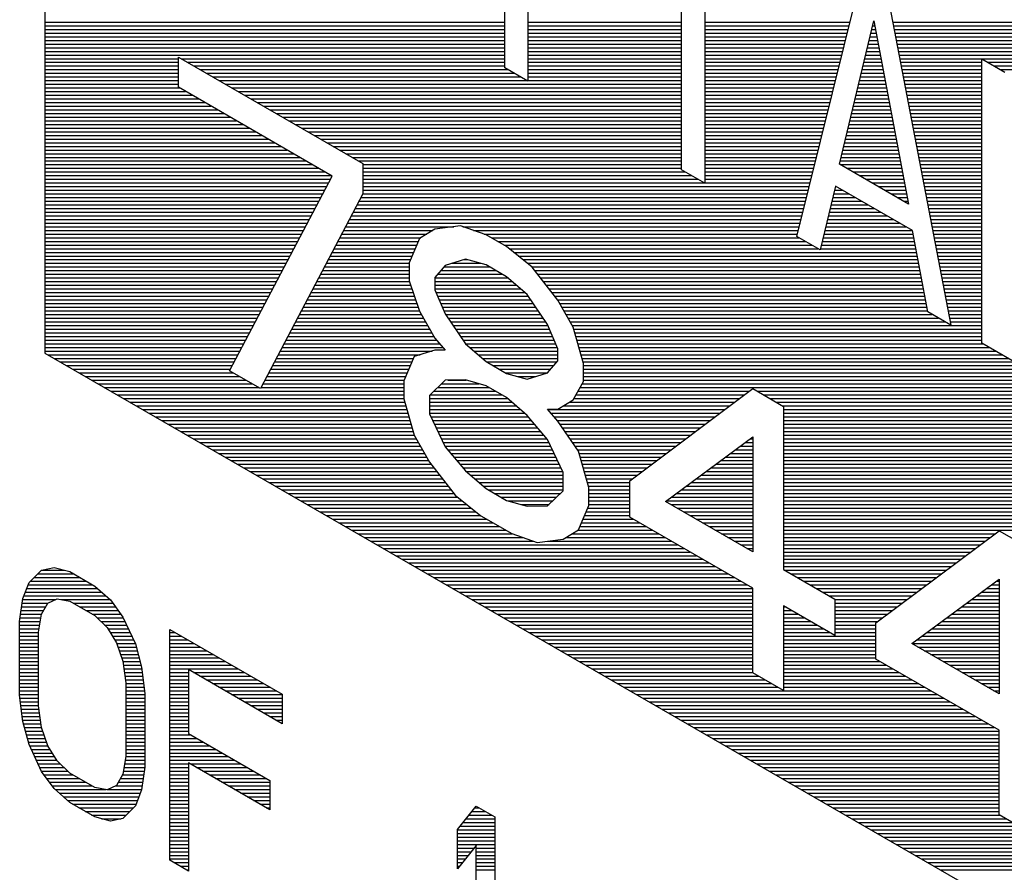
# Model space of a CAD drawing. Header units: millimetres. Extents: x 0 to 420, y -116 to 297.
# Tile 54 of 73: x 346.76 to 358.07, y 173.69 to 183.49. Entities that reach past the tile are written whole.
import ezdxf

# ---------------------------------------------------------------- set-up
doc = ezdxf.new("R2010")
doc.units = ezdxf.units.MM
doc.header["$LTSCALE"] = 23.1
doc.layers.get('0').update_dxf_attribs({"linetype": 'CONTINUOUS'})

msp = doc.modelspace()

# ---------------------------------------------------------------- linework, layer by layer
at = {"color": 7, "linetype": 'Continuous'}
for p, q in [((347.051, 190.275), (347.051, 179.661)), ((352.333, 182.939), (352.333, 185.858)), ((352.598, 185.705), (352.598, 182.786)), ((354.366, 181.766), (354.366, 184.684)), ((354.631, 184.531), (354.631, 181.613)), ((355.691, 181), (356.399, 183.858)), ((356.752, 183.654), (357.459, 179.98)), ((356.178, 181.831), (356.575, 183.478)), ((356.575, 183.478), (356.973, 181.372)), ((348.584, 183.063), (350.705, 181.838)), ((348.584, 182.715), (348.584, 183.063)), ((357.813, 183.041), (358.078, 182.888)), ((357.813, 179.775), (357.813, 183.041)), ((352.598, 182.786), (352.333, 182.939)), ((350.351, 181.695), (348.584, 182.715)), ((350.705, 181.838), (350.705, 181.49)), ((356.973, 181.372), (356.178, 181.831)), ((349.173, 179.456), (350.351, 181.695)), ((354.631, 181.613), (354.366, 181.766)), ((356.133, 181.579), (355.957, 180.847)), ((357.017, 181.069), (356.133, 181.579)), ((350.705, 181.49), (349.526, 179.252)), ((351.824, 181.122), (351.53, 181.084)), ((352.119, 181.021), (351.824, 181.122)), ((351.353, 180.977), (351.235, 180.698)), ((351.53, 181.084), (351.353, 180.977)), ((352.355, 180.885), (352.119, 181.021)), ((355.957, 180.847), (355.691, 181)), ((357.194, 180.133), (357.017, 181.069)), ((352.649, 180.646), (352.355, 180.885)), ((351.235, 180.698), (351.235, 180.489)), ((351.648, 180.668), (351.53, 180.528)), ((351.883, 180.741), (351.648, 180.668)), ((352.119, 180.674), (351.883, 180.741)), ((352.355, 180.538), (352.119, 180.674)), ((352.944, 180.267), (352.649, 180.646)), ((351.53, 180.528), (351.53, 180.389)), ((352.59, 180.332), (352.355, 180.538)), ((351.235, 180.489), (351.353, 180.143)), ((351.53, 180.389), (351.648, 180.112)), ((352.826, 179.988), (352.59, 180.332)), ((353.121, 179.957), (352.944, 180.267)), ((351.353, 180.143), (351.53, 179.833)), ((351.648, 180.112), (351.883, 179.768)), ((357.459, 179.98), (357.194, 180.133)), ((352.944, 179.711), (352.826, 179.988)), ((353.239, 179.541), (353.121, 179.957)), ((351.53, 179.833), (351.648, 179.695)), ((351.883, 179.768), (352.119, 179.562)), ((359.404, 178.857), (357.813, 179.775)), ((347.051, 179.661), (368.265, 167.413)), ((351.294, 179.621), (351.176, 179.342)), ((351.53, 179.694), (351.294, 179.621)), ((351.648, 179.695), (351.53, 179.694)), ((352.944, 179.572), (352.944, 179.711)), ((352.119, 179.562), (352.355, 179.426)), ((352.826, 179.432), (352.944, 179.572)), ((353.239, 179.333), (353.239, 179.541)), ((349.526, 179.252), (349.173, 179.456)), ((352.355, 179.426), (352.59, 179.359)), ((352.59, 179.359), (352.826, 179.432)), ((351.176, 179.342), (351.176, 179.134)), ((351.648, 179.348), (351.471, 179.172)), ((351.883, 179.351), (351.648, 179.348)), ((352.119, 179.284), (351.883, 179.351)), ((352.355, 179.148), (352.119, 179.284)), ((353.121, 179.123), (353.239, 179.333)), ((351.471, 179.172), (351.471, 178.963)), ((353.769, 178.193), (355.183, 179.252)), ((355.183, 179.252), (355.537, 179.048)), ((351.176, 179.134), (351.294, 178.718)), ((352.59, 178.943), (352.355, 179.148)), ((352.944, 179.016), (353.121, 179.123)), ((351.471, 178.963), (351.648, 178.583)), ((352.826, 178.667), (352.59, 178.943)), ((352.826, 179.015), (352.944, 179.016)), ((352.944, 178.877), (352.826, 179.015)), ((355.537, 179.048), (355.537, 177.172)), ((353.18, 178.533), (352.944, 178.877)), ((351.294, 178.718), (351.471, 178.408)), ((353.003, 178.287), (352.826, 178.667)), ((354.181, 177.954), (355.183, 178.696)), ((355.183, 178.696), (355.183, 177.376)), ((351.648, 178.583), (351.883, 178.308)), ((353.298, 178.117), (353.18, 178.533)), ((351.471, 178.408), (351.766, 178.029)), ((351.883, 178.308), (352.119, 178.103)), ((353.003, 178.079), (353.003, 178.287)), ((353.769, 177.776), (353.769, 178.193)), ((352.119, 178.103), (352.355, 177.967)), ((352.826, 177.903), (353.003, 178.079)), ((353.298, 177.909), (353.298, 178.117)), ((351.766, 178.029), (352.06, 177.789)), ((352.355, 177.967), (352.59, 177.9)), ((355.183, 177.376), (354.181, 177.954)), ((352.59, 177.9), (352.826, 177.903)), ((353.18, 177.629), (353.298, 177.909)), ((352.06, 177.789), (352.414, 177.585)), ((355.183, 176.959), (353.769, 177.776)), ((352.414, 177.585), (352.708, 177.485)), ((353.003, 177.523), (353.18, 177.629)), ((356.597, 176.56), (358.012, 177.619)), ((358.012, 177.619), (358.365, 177.415)), ((352.708, 177.485), (353.003, 177.523)), ((346.869, 177.023), (347.013, 177.166)), ((347.013, 177.166), (347.156, 177.196)), ((347.156, 177.196), (347.336, 177.149)), ((347.336, 177.149), (347.623, 176.983)), ((355.537, 177.172), (356.126, 176.832)), ((346.797, 176.839), (346.869, 177.023)), ((357.01, 176.322), (358.012, 177.063)), ((358.012, 177.063), (358.012, 175.743)), ((347.623, 176.983), (347.803, 176.823)), ((355.183, 175.986), (355.183, 176.959)), ((346.761, 176.577), (346.797, 176.839)), ((347.085, 176.786), (347.192, 176.837)), ((347.192, 176.837), (347.336, 176.81)), ((347.336, 176.81), (347.623, 176.644)), ((347.803, 176.823), (347.946, 176.627)), ((356.126, 176.832), (356.126, 176.415)), ((347.013, 176.658), (347.085, 176.786)), ((356.126, 176.415), (355.537, 176.755)), ((355.537, 176.755), (355.537, 175.782)), ((346.761, 175.73), (346.761, 176.577)), ((346.977, 176.453), (347.013, 176.658)), ((347.623, 176.644), (347.767, 176.505)), ((347.946, 176.627), (348.09, 176.318)), ((346.977, 175.606), (346.977, 176.453)), ((347.767, 176.505), (347.875, 176.33)), ((348.485, 176.485), (349.778, 175.739)), ((348.485, 173.832), (348.485, 176.485)), ((356.597, 176.143), (356.597, 176.56)), ((347.875, 176.33), (347.946, 176.119)), ((348.09, 176.318), (348.162, 176.051)), ((358.012, 175.743), (357.01, 176.322)), ((347.946, 176.119), (347.982, 175.872)), ((358.012, 175.326), (356.597, 176.143)), ((348.162, 176.051), (348.198, 175.748)), ((349.778, 175.4), (348.7, 176.022)), ((348.7, 176.022), (348.7, 175.288)), ((355.537, 175.782), (355.183, 175.986)), ((347.982, 175.872), (347.982, 175.025)), ((346.797, 175.427), (346.761, 175.73)), ((348.198, 175.748), (348.198, 174.901)), ((349.778, 175.739), (349.778, 175.4)), ((347.013, 175.359), (346.977, 175.606)), ((346.869, 175.16), (346.797, 175.427)), ((347.085, 175.148), (347.013, 175.359)), ((358.012, 174.353), (358.012, 175.326)), ((348.7, 175.288), (349.634, 174.749)), ((347.013, 174.851), (346.869, 175.16)), ((347.192, 174.973), (347.085, 175.148)), ((347.982, 175.025), (347.946, 174.82)), ((347.336, 174.834), (347.192, 174.973)), ((348.198, 174.901), (348.162, 174.639)), ((349.634, 174.411), (348.7, 174.95)), ((348.7, 174.95), (348.7, 173.707)), ((347.156, 174.655), (347.013, 174.851)), ((347.623, 174.668), (347.336, 174.834)), ((347.946, 174.82), (347.875, 174.692)), ((347.336, 174.495), (347.156, 174.655)), ((347.767, 174.642), (347.623, 174.668)), ((347.875, 174.692), (347.767, 174.642)), ((349.634, 174.749), (349.634, 174.411)), ((348.162, 174.639), (348.09, 174.455)), ((347.623, 174.329), (347.336, 174.495)), ((348.09, 174.455), (347.946, 174.312)), ((351.789, 174.183), (352.004, 174.454)), ((352.004, 174.454), (352.219, 174.329)), ((347.803, 174.282), (347.623, 174.329)), ((347.946, 174.312), (347.803, 174.282)), ((352.219, 174.329), (352.219, 171.676)), ((358.365, 174.149), (358.012, 174.353)), ((351.789, 173.731), (351.789, 174.183)), ((352.004, 174.002), (351.789, 173.731)), ((352.004, 171.8), (352.004, 174.002)), ((348.7, 173.707), (348.485, 173.832))]:
    msp.add_line(p, q, dxfattribs=at)
at = {"color": 2, "linetype": 'Continuous'}
for p, q in [((347.051, 183.464), (352.333, 183.464)), ((347.051, 183.422), (352.333, 183.422)), ((347.051, 183.38), (352.333, 183.38)), ((352.598, 183.464), (354.366, 183.464)), ((352.598, 183.422), (354.366, 183.422)), ((352.598, 183.38), (354.366, 183.38)), ((354.631, 183.464), (356.301, 183.464)), ((354.631, 183.422), (356.291, 183.422)), ((354.631, 183.38), (356.28, 183.38)), ((356.552, 183.38), (356.594, 183.38)), ((356.562, 183.422), (356.586, 183.422)), ((356.572, 183.464), (356.578, 183.464)), ((356.789, 183.464), (358.848, 183.464)), ((356.797, 183.422), (358.921, 183.422)), ((356.805, 183.38), (358.994, 183.38)), ((347.051, 183.338), (352.333, 183.338)), ((347.051, 183.296), (352.333, 183.296)), ((347.051, 183.254), (352.333, 183.254)), ((352.598, 183.338), (354.366, 183.338)), ((352.598, 183.296), (354.366, 183.296)), ((352.598, 183.254), (354.366, 183.254)), ((354.631, 183.338), (356.27, 183.338)), ((354.631, 183.296), (356.26, 183.296)), ((354.631, 183.254), (356.249, 183.254)), ((356.521, 183.254), (356.618, 183.254)), ((356.531, 183.296), (356.61, 183.296)), ((356.542, 183.338), (356.602, 183.338)), ((356.813, 183.338), (359.067, 183.338)), ((356.821, 183.296), (359.139, 183.296)), ((356.829, 183.254), (359.212, 183.254)), ((347.051, 183.212), (352.333, 183.212)), ((347.051, 183.17), (352.333, 183.17)), ((347.051, 183.128), (352.333, 183.128)), ((352.598, 183.212), (354.366, 183.212)), ((352.598, 183.17), (354.366, 183.17)), ((352.598, 183.128), (354.366, 183.128)), ((354.631, 183.212), (356.239, 183.212)), ((354.631, 183.17), (356.228, 183.17)), ((354.631, 183.128), (356.218, 183.128)), ((356.491, 183.128), (356.641, 183.128)), ((356.501, 183.17), (356.633, 183.17)), ((356.511, 183.212), (356.626, 183.212)), ((356.837, 183.212), (359.285, 183.212)), ((356.845, 183.17), (359.358, 183.17)), ((356.853, 183.128), (359.43, 183.128)), ((347.051, 183.086), (352.333, 183.086)), ((347.051, 183.044), (348.584, 183.044)), ((348.615, 183.044), (352.333, 183.044)), ((352.598, 183.086), (354.366, 183.086)), ((352.598, 183.044), (354.366, 183.044)), ((354.631, 183.086), (356.208, 183.086)), ((354.631, 183.044), (356.197, 183.044)), ((356.471, 183.044), (356.657, 183.044)), ((356.481, 183.086), (356.649, 183.086)), ((356.861, 183.086), (359.503, 183.086)), ((356.869, 183.044), (359.576, 183.044)), ((347.051, 183.002), (348.584, 183.002)), ((347.051, 182.96), (348.584, 182.96)), ((347.051, 182.918), (348.584, 182.918)), ((348.688, 183.002), (352.333, 183.002)), ((348.761, 182.96), (352.333, 182.96)), ((348.834, 182.918), (352.369, 182.918)), ((352.598, 183.002), (354.366, 183.002)), ((352.598, 182.96), (354.366, 182.96)), ((352.598, 182.918), (354.366, 182.918)), ((354.631, 183.002), (356.187, 183.002)), ((354.631, 182.96), (356.176, 182.96)), ((354.631, 182.918), (356.166, 182.918)), ((356.44, 182.918), (356.681, 182.918)), ((356.45, 182.96), (356.673, 182.96)), ((356.46, 183.002), (356.665, 183.002)), ((356.878, 183.002), (357.813, 183.002)), ((356.886, 182.96), (357.813, 182.96)), ((356.894, 182.918), (357.813, 182.918)), ((357.881, 183.002), (359.649, 183.002)), ((357.954, 182.96), (359.721, 182.96)), ((358.026, 182.918), (359.794, 182.918)), ((347.051, 182.876), (348.584, 182.876)), ((347.051, 182.834), (348.584, 182.834)), ((347.051, 182.792), (348.584, 182.792)), ((348.906, 182.876), (352.442, 182.876)), ((348.979, 182.834), (352.515, 182.834)), ((349.052, 182.792), (352.588, 182.792)), ((352.598, 182.876), (354.366, 182.876)), ((352.598, 182.834), (354.366, 182.834)), ((352.598, 182.792), (354.366, 182.792)), ((354.631, 182.876), (356.156, 182.876)), ((354.631, 182.834), (356.145, 182.834)), ((354.631, 182.792), (356.135, 182.792)), ((356.41, 182.792), (356.705, 182.792)), ((356.42, 182.834), (356.697, 182.834)), ((356.43, 182.876), (356.689, 182.876)), ((356.902, 182.876), (357.813, 182.876)), ((356.91, 182.834), (357.813, 182.834)), ((356.918, 182.792), (357.813, 182.792)), ((347.051, 182.75), (348.584, 182.75)), ((347.051, 182.708), (348.596, 182.708)), ((349.125, 182.75), (354.366, 182.75)), ((349.197, 182.708), (354.366, 182.708)), ((354.631, 182.75), (356.124, 182.75)), ((354.631, 182.708), (356.114, 182.708)), ((356.389, 182.708), (356.721, 182.708)), ((356.4, 182.75), (356.713, 182.75)), ((356.926, 182.75), (357.813, 182.75)), ((356.934, 182.708), (357.813, 182.708)), ((347.051, 182.666), (348.668, 182.666)), ((347.051, 182.624), (348.741, 182.624)), ((347.051, 182.582), (348.814, 182.582)), ((349.27, 182.666), (354.366, 182.666)), ((349.343, 182.624), (354.366, 182.624)), ((349.416, 182.582), (354.366, 182.582)), ((354.631, 182.666), (356.104, 182.666)), ((354.631, 182.624), (356.093, 182.624)), ((354.631, 182.582), (356.083, 182.582)), ((356.359, 182.582), (356.745, 182.582)), ((356.369, 182.624), (356.737, 182.624)), ((356.379, 182.666), (356.729, 182.666)), ((356.942, 182.666), (357.813, 182.666)), ((356.95, 182.624), (357.813, 182.624)), ((356.958, 182.582), (357.813, 182.582)), ((347.051, 182.54), (348.887, 182.54)), ((347.051, 182.498), (348.959, 182.498)), ((347.051, 182.456), (349.032, 182.456)), ((349.488, 182.54), (354.366, 182.54)), ((349.561, 182.498), (354.366, 182.498)), ((349.634, 182.456), (354.366, 182.456)), ((354.631, 182.54), (356.073, 182.54)), ((354.631, 182.498), (356.062, 182.498)), ((354.631, 182.456), (356.052, 182.456)), ((356.329, 182.456), (356.768, 182.456)), ((356.339, 182.498), (356.76, 182.498)), ((356.349, 182.54), (356.752, 182.54)), ((356.966, 182.54), (357.813, 182.54)), ((356.975, 182.498), (357.813, 182.498)), ((356.983, 182.456), (357.813, 182.456)), ((347.051, 182.414), (349.105, 182.414)), ((347.051, 182.372), (349.178, 182.372)), ((349.707, 182.414), (354.366, 182.414)), ((349.779, 182.372), (354.366, 182.372)), ((354.631, 182.414), (356.041, 182.414)), ((354.631, 182.372), (356.031, 182.372)), ((356.308, 182.372), (356.784, 182.372)), ((356.318, 182.414), (356.776, 182.414)), ((356.991, 182.414), (357.813, 182.414)), ((356.999, 182.372), (357.813, 182.372)), ((347.051, 182.33), (349.25, 182.33)), ((347.051, 182.288), (349.323, 182.288)), ((347.051, 182.246), (349.396, 182.246)), ((349.852, 182.33), (354.366, 182.33)), ((349.925, 182.288), (354.366, 182.288)), ((349.998, 182.246), (354.366, 182.246)), ((354.631, 182.33), (356.021, 182.33)), ((354.631, 182.288), (356.01, 182.288)), ((354.631, 182.246), (356, 182.246)), ((356.278, 182.246), (356.808, 182.246)), ((356.288, 182.288), (356.8, 182.288)), ((356.298, 182.33), (356.792, 182.33)), ((357.007, 182.33), (357.813, 182.33)), ((357.015, 182.288), (357.813, 182.288)), ((357.023, 182.246), (357.813, 182.246)), ((347.051, 182.204), (349.469, 182.204)), ((347.051, 182.162), (349.541, 182.162)), ((347.051, 182.12), (349.614, 182.12)), ((350.07, 182.204), (354.366, 182.204)), ((350.143, 182.162), (354.366, 182.162)), ((350.216, 182.12), (354.366, 182.12)), ((354.631, 182.204), (355.989, 182.204)), ((354.631, 182.162), (355.979, 182.162)), ((354.631, 182.12), (355.969, 182.12)), ((356.247, 182.12), (356.832, 182.12)), ((356.258, 182.162), (356.824, 182.162)), ((356.268, 182.204), (356.816, 182.204)), ((357.031, 182.204), (357.813, 182.204)), ((357.039, 182.162), (357.813, 182.162)), ((357.047, 182.12), (357.813, 182.12)), ((347.051, 182.078), (349.687, 182.078)), ((347.051, 182.036), (349.76, 182.036)), ((350.289, 182.078), (354.366, 182.078)), ((350.361, 182.036), (354.366, 182.036)), ((354.631, 182.078), (355.958, 182.078)), ((354.631, 182.036), (355.948, 182.036)), ((356.227, 182.036), (356.848, 182.036)), ((356.237, 182.078), (356.84, 182.078)), ((357.055, 182.078), (357.813, 182.078)), ((357.063, 182.036), (357.813, 182.036)), ((347.051, 181.994), (349.832, 181.994)), ((347.051, 181.952), (349.905, 181.952)), ((347.051, 181.91), (349.978, 181.91)), ((350.434, 181.994), (354.366, 181.994)), ((350.507, 181.952), (354.366, 181.952)), ((350.58, 181.91), (354.366, 181.91)), ((354.631, 181.994), (355.937, 181.994)), ((354.631, 181.952), (355.927, 181.952)), ((354.631, 181.91), (355.917, 181.91)), ((356.197, 181.91), (356.871, 181.91)), ((356.207, 181.952), (356.864, 181.952)), ((356.217, 181.994), (356.856, 181.994)), ((357.072, 181.994), (357.813, 181.994)), ((357.08, 181.952), (357.813, 181.952)), ((357.088, 181.91), (357.813, 181.91)), ((347.051, 181.868), (350.051, 181.868)), ((347.051, 181.826), (350.123, 181.826)), ((347.051, 181.784), (350.196, 181.784)), ((350.652, 181.868), (354.366, 181.868)), ((350.705, 181.826), (354.366, 181.826)), ((350.705, 181.784), (354.366, 181.784)), ((354.631, 181.868), (355.906, 181.868)), ((354.631, 181.826), (355.896, 181.826)), ((354.631, 181.784), (355.885, 181.784)), ((356.186, 181.826), (356.887, 181.826)), ((356.187, 181.868), (356.879, 181.868)), ((356.259, 181.784), (356.895, 181.784)), ((357.096, 181.868), (357.813, 181.868)), ((357.104, 181.826), (357.813, 181.826)), ((357.112, 181.784), (357.813, 181.784)), ((347.051, 181.742), (350.269, 181.742)), ((347.051, 181.7), (350.341, 181.7)), ((347.051, 181.658), (350.332, 181.658)), ((350.705, 181.742), (354.406, 181.742)), ((350.705, 181.7), (354.479, 181.7)), ((350.705, 181.658), (354.552, 181.658)), ((354.631, 181.742), (355.875, 181.742)), ((354.631, 181.7), (355.865, 181.7)), ((354.631, 181.658), (355.854, 181.658)), ((356.332, 181.742), (356.903, 181.742)), ((356.405, 181.7), (356.911, 181.7)), ((356.477, 181.658), (356.919, 181.658)), ((357.12, 181.742), (357.813, 181.742)), ((357.128, 181.7), (357.813, 181.7)), ((357.136, 181.658), (357.813, 181.658)), ((347.051, 181.616), (350.31, 181.616)), ((347.051, 181.574), (350.288, 181.574)), ((350.705, 181.616), (354.624, 181.616)), ((350.705, 181.574), (355.834, 181.574)), ((354.631, 181.616), (355.844, 181.616)), ((356.132, 181.574), (356.142, 181.574)), ((356.55, 181.616), (356.927, 181.616)), ((356.623, 181.574), (356.935, 181.574)), ((357.144, 181.616), (357.813, 181.616)), ((357.152, 181.574), (357.813, 181.574)), ((347.051, 181.532), (350.266, 181.532)), ((347.051, 181.49), (350.244, 181.49)), ((347.051, 181.448), (350.222, 181.448)), ((350.683, 181.448), (355.802, 181.448)), ((350.705, 181.532), (355.823, 181.532)), ((350.705, 181.49), (355.813, 181.49)), ((356.102, 181.448), (356.36, 181.448)), ((356.112, 181.49), (356.287, 181.49)), ((356.122, 181.532), (356.214, 181.532)), ((356.696, 181.532), (356.943, 181.532)), ((356.768, 181.49), (356.951, 181.49)), ((356.841, 181.448), (356.959, 181.448)), ((357.16, 181.532), (357.813, 181.532)), ((357.169, 181.49), (357.813, 181.49)), ((357.177, 181.448), (357.813, 181.448)), ((347.051, 181.406), (350.199, 181.406)), ((347.051, 181.364), (350.177, 181.364)), ((347.051, 181.322), (350.155, 181.322)), ((350.616, 181.322), (355.771, 181.322)), ((350.638, 181.364), (355.782, 181.364)), ((350.661, 181.406), (355.792, 181.406)), ((356.071, 181.322), (356.578, 181.322)), ((356.082, 181.364), (356.505, 181.364)), ((356.092, 181.406), (356.433, 181.406)), ((356.914, 181.406), (356.967, 181.406)), ((357.185, 181.406), (357.813, 181.406)), ((357.193, 181.364), (357.813, 181.364)), ((357.201, 181.322), (357.813, 181.322)), ((347.051, 181.28), (350.133, 181.28)), ((347.051, 181.238), (350.111, 181.238)), ((350.572, 181.238), (355.75, 181.238)), ((350.594, 181.28), (355.761, 181.28)), ((356.051, 181.238), (356.724, 181.238)), ((356.061, 181.28), (356.651, 181.28)), ((357.209, 181.28), (357.813, 181.28)), ((357.217, 181.238), (357.813, 181.238)), ((347.051, 181.196), (350.089, 181.196)), ((347.051, 181.154), (350.067, 181.154)), ((347.051, 181.112), (350.045, 181.112)), ((350.506, 181.112), (351.749, 181.112)), ((350.528, 181.154), (355.73, 181.154)), ((350.55, 181.196), (355.74, 181.196)), ((351.853, 181.112), (355.719, 181.112)), ((356.021, 181.112), (356.942, 181.112)), ((356.031, 181.154), (356.869, 181.154)), ((356.041, 181.196), (356.796, 181.196)), ((357.225, 181.196), (357.813, 181.196)), ((357.233, 181.154), (357.813, 181.154)), ((357.241, 181.112), (357.813, 181.112)), ((347.051, 181.07), (350.023, 181.07)), ((347.051, 181.028), (350, 181.028)), ((347.051, 180.986), (349.978, 180.986)), ((350.439, 180.986), (351.368, 180.986)), ((350.461, 181.028), (351.438, 181.028)), ((350.484, 181.07), (351.508, 181.07)), ((351.976, 181.07), (355.709, 181.07)), ((352.099, 181.028), (355.698, 181.028)), ((352.18, 180.986), (355.716, 180.986)), ((355.99, 180.986), (357.033, 180.986)), ((356, 181.028), (357.025, 181.028)), ((356.011, 181.07), (357.015, 181.07)), ((357.249, 181.07), (357.813, 181.07)), ((357.257, 181.028), (357.813, 181.028)), ((357.266, 180.986), (357.813, 180.986)), ((347.051, 180.944), (349.956, 180.944)), ((347.051, 180.902), (349.934, 180.902)), ((350.395, 180.902), (351.321, 180.902)), ((350.417, 180.944), (351.339, 180.944)), ((352.253, 180.944), (355.788, 180.944)), ((352.326, 180.902), (355.861, 180.902)), ((355.97, 180.902), (357.049, 180.902)), ((355.98, 180.944), (357.041, 180.944)), ((357.274, 180.944), (357.813, 180.944)), ((357.282, 180.902), (357.813, 180.902)), ((347.051, 180.86), (349.912, 180.86)), ((347.051, 180.818), (349.89, 180.818)), ((347.051, 180.776), (349.868, 180.776)), ((350.329, 180.776), (351.268, 180.776)), ((350.351, 180.818), (351.286, 180.818)), ((350.373, 180.86), (351.304, 180.86)), ((352.386, 180.86), (355.934, 180.86)), ((352.437, 180.818), (357.065, 180.818)), ((352.489, 180.776), (357.073, 180.776)), ((355.96, 180.86), (357.057, 180.86)), ((357.29, 180.86), (357.813, 180.86)), ((357.298, 180.818), (357.813, 180.818)), ((357.306, 180.776), (357.813, 180.776)), ((347.051, 180.734), (349.846, 180.734)), ((347.051, 180.692), (349.824, 180.692)), ((347.051, 180.65), (349.801, 180.65)), ((350.262, 180.65), (351.235, 180.65)), ((350.285, 180.692), (351.235, 180.692)), ((350.307, 180.734), (351.251, 180.734)), ((351.633, 180.65), (352.16, 180.65)), ((351.726, 180.692), (352.054, 180.692)), ((351.863, 180.734), (351.906, 180.734)), ((352.541, 180.734), (357.08, 180.734)), ((352.592, 180.692), (357.088, 180.692)), ((352.644, 180.65), (357.096, 180.65)), ((357.314, 180.734), (357.813, 180.734)), ((357.322, 180.692), (357.813, 180.692)), ((357.33, 180.65), (357.813, 180.65)), ((347.051, 180.608), (349.779, 180.608)), ((347.051, 180.566), (349.757, 180.566)), ((350.218, 180.566), (351.235, 180.566)), ((350.24, 180.608), (351.235, 180.608)), ((351.562, 180.566), (352.306, 180.566)), ((351.597, 180.608), (352.233, 180.608)), ((352.679, 180.608), (357.104, 180.608)), ((352.711, 180.566), (357.112, 180.566)), ((357.338, 180.608), (357.813, 180.608)), ((357.346, 180.566), (357.813, 180.566)), ((347.051, 180.524), (349.735, 180.524)), ((347.051, 180.482), (349.713, 180.482)), ((347.051, 180.44), (349.691, 180.44)), ((350.152, 180.44), (351.252, 180.44)), ((350.174, 180.482), (351.238, 180.482)), ((350.196, 180.524), (351.235, 180.524)), ((351.53, 180.524), (352.37, 180.524)), ((351.53, 180.482), (352.419, 180.482)), ((351.53, 180.44), (352.467, 180.44)), ((352.744, 180.524), (357.12, 180.524)), ((352.777, 180.482), (357.128, 180.482)), ((352.809, 180.44), (357.136, 180.44)), ((357.354, 180.524), (357.813, 180.524)), ((357.363, 180.482), (357.813, 180.482)), ((357.371, 180.44), (357.813, 180.44)), ((347.051, 180.398), (349.669, 180.398)), ((347.051, 180.356), (349.647, 180.356)), ((347.051, 180.314), (349.624, 180.314)), ((350.086, 180.314), (351.295, 180.314)), ((350.108, 180.356), (351.281, 180.356)), ((350.13, 180.398), (351.266, 180.398)), ((351.53, 180.398), (352.515, 180.398)), ((351.544, 180.356), (352.563, 180.356)), ((351.562, 180.314), (352.603, 180.314)), ((352.842, 180.398), (357.144, 180.398)), ((352.875, 180.356), (357.152, 180.356)), ((352.907, 180.314), (357.16, 180.314)), ((357.379, 180.398), (357.813, 180.398)), ((357.387, 180.356), (357.813, 180.356)), ((357.395, 180.314), (357.813, 180.314)), ((347.051, 180.272), (349.602, 180.272)), ((347.051, 180.23), (349.58, 180.23)), ((347.051, 180.188), (349.558, 180.188)), ((350.019, 180.188), (351.338, 180.188)), ((350.041, 180.23), (351.323, 180.23)), ((350.063, 180.272), (351.309, 180.272)), ((351.579, 180.272), (352.632, 180.272)), ((351.597, 180.23), (352.66, 180.23)), ((351.615, 180.188), (352.689, 180.188)), ((352.94, 180.272), (357.168, 180.272)), ((352.965, 180.23), (357.176, 180.23)), ((352.989, 180.188), (357.184, 180.188)), ((357.403, 180.272), (357.813, 180.272)), ((357.411, 180.23), (357.813, 180.23)), ((357.419, 180.188), (357.813, 180.188)), ((347.051, 180.146), (349.536, 180.146)), ((347.051, 180.104), (349.514, 180.104)), ((349.975, 180.104), (351.375, 180.104)), ((349.997, 180.146), (351.352, 180.146)), ((351.633, 180.146), (352.718, 180.146)), ((351.653, 180.104), (352.747, 180.104)), ((353.013, 180.146), (357.192, 180.146)), ((353.037, 180.104), (357.243, 180.104)), ((357.427, 180.146), (357.813, 180.146)), ((357.435, 180.104), (357.813, 180.104)), ((347.051, 180.062), (349.492, 180.062)), ((347.051, 180.02), (349.47, 180.02)), ((347.051, 179.978), (349.448, 179.978)), ((349.909, 179.978), (351.447, 179.978)), ((349.931, 180.02), (351.423, 180.02)), ((349.953, 180.062), (351.399, 180.062)), ((351.682, 180.062), (352.775, 180.062)), ((351.711, 180.02), (352.804, 180.02)), ((351.739, 179.978), (352.83, 179.978)), ((353.061, 180.062), (357.316, 180.062)), ((353.085, 180.02), (357.389, 180.02)), ((353.109, 179.978), (357.813, 179.978)), ((357.443, 180.062), (357.813, 180.062)), ((357.451, 180.02), (357.813, 180.02)), ((347.051, 179.936), (349.425, 179.936)), ((347.051, 179.894), (349.403, 179.894)), ((347.051, 179.852), (349.381, 179.852)), ((349.842, 179.852), (351.519, 179.852)), ((349.864, 179.894), (351.495, 179.894)), ((349.886, 179.936), (351.471, 179.936)), ((351.768, 179.936), (352.848, 179.936)), ((351.797, 179.894), (352.866, 179.894)), ((351.826, 179.852), (352.884, 179.852)), ((353.127, 179.936), (357.813, 179.936)), ((353.139, 179.894), (357.813, 179.894)), ((353.15, 179.852), (357.813, 179.852)), ((347.051, 179.81), (349.359, 179.81)), ((347.051, 179.768), (349.337, 179.768)), ((349.798, 179.768), (351.585, 179.768)), ((349.82, 179.81), (351.549, 179.81)), ((351.854, 179.81), (352.902, 179.81)), ((351.883, 179.768), (352.92, 179.768)), ((353.162, 179.81), (357.813, 179.81)), ((353.174, 179.768), (357.825, 179.768)), ((347.051, 179.726), (349.315, 179.726)), ((347.051, 179.684), (349.293, 179.684)), ((347.083, 179.642), (349.271, 179.642)), ((349.732, 179.642), (351.362, 179.642)), ((349.754, 179.684), (351.498, 179.684)), ((349.776, 179.726), (351.621, 179.726)), ((351.931, 179.726), (352.938, 179.726)), ((351.979, 179.684), (352.944, 179.684)), ((352.027, 179.642), (352.944, 179.642)), ((353.186, 179.726), (357.898, 179.726)), ((353.198, 179.684), (357.971, 179.684)), ((353.21, 179.642), (358.044, 179.642)), ((347.156, 179.6), (349.249, 179.6)), ((347.229, 179.558), (349.226, 179.558)), ((347.301, 179.516), (349.204, 179.516)), ((349.665, 179.516), (351.25, 179.516)), ((349.687, 179.558), (351.267, 179.558)), ((349.71, 179.6), (351.285, 179.6)), ((352.075, 179.6), (352.944, 179.6)), ((352.126, 179.558), (352.932, 179.558)), ((352.199, 179.516), (352.897, 179.516)), ((353.222, 179.6), (358.116, 179.6)), ((353.234, 179.558), (358.189, 179.558)), ((353.239, 179.516), (358.262, 179.516)), ((347.374, 179.474), (349.182, 179.474)), ((347.447, 179.432), (349.215, 179.432)), ((349.621, 179.432), (351.214, 179.432)), ((349.643, 179.474), (351.232, 179.474)), ((352.271, 179.474), (352.862, 179.474)), ((352.344, 179.432), (352.827, 179.432)), ((353.239, 179.474), (358.335, 179.474)), ((353.239, 179.432), (358.407, 179.432)), ((347.52, 179.39), (349.287, 179.39)), ((347.592, 179.348), (349.36, 179.348)), ((347.665, 179.306), (349.433, 179.306)), ((349.555, 179.306), (351.176, 179.306)), ((349.577, 179.348), (351.179, 179.348)), ((349.599, 179.39), (351.197, 179.39)), ((351.606, 179.306), (352.041, 179.306)), ((351.678, 179.348), (351.892, 179.348)), ((352.482, 179.39), (352.691, 179.39)), ((353.224, 179.306), (358.626, 179.306)), ((353.239, 179.39), (358.48, 179.39)), ((353.239, 179.348), (358.553, 179.348)), ((347.738, 179.264), (349.506, 179.264)), ((347.811, 179.222), (351.176, 179.222)), ((347.883, 179.18), (351.176, 179.18)), ((349.533, 179.264), (351.176, 179.264)), ((351.479, 179.18), (352.299, 179.18)), ((351.521, 179.222), (352.226, 179.222)), ((351.564, 179.264), (352.154, 179.264)), ((353.153, 179.18), (355.087, 179.18)), ((353.177, 179.222), (355.143, 179.222)), ((353.2, 179.264), (358.698, 179.264)), ((355.235, 179.222), (358.771, 179.222)), ((355.308, 179.18), (358.844, 179.18)), ((347.956, 179.138), (351.176, 179.138)), ((348.029, 179.096), (351.187, 179.096)), ((348.102, 179.054), (351.199, 179.054)), ((351.471, 179.138), (352.366, 179.138)), ((351.471, 179.096), (352.414, 179.096)), ((351.471, 179.054), (352.462, 179.054)), ((353.007, 179.054), (354.919, 179.054)), ((353.077, 179.096), (354.975, 179.096)), ((353.13, 179.138), (355.031, 179.138)), ((355.381, 179.138), (358.917, 179.138)), ((355.454, 179.096), (358.989, 179.096)), ((355.526, 179.054), (359.062, 179.054)), ((348.174, 179.012), (351.211, 179.012)), ((348.247, 178.97), (351.223, 178.97)), ((351.471, 179.012), (352.511, 179.012)), ((351.471, 178.97), (352.559, 178.97)), ((352.828, 179.012), (354.863, 179.012)), ((352.864, 178.97), (354.807, 178.97)), ((355.537, 179.012), (359.135, 179.012)), ((355.537, 178.97), (359.208, 178.97)), ((348.32, 178.928), (351.235, 178.928)), ((348.393, 178.886), (351.246, 178.886)), ((348.465, 178.844), (351.258, 178.844)), ((351.487, 178.928), (352.603, 178.928)), ((351.507, 178.886), (352.639, 178.886)), ((351.526, 178.844), (352.675, 178.844)), ((352.9, 178.928), (354.751, 178.928)), ((352.936, 178.886), (354.695, 178.886)), ((352.967, 178.844), (354.639, 178.844)), ((355.537, 178.928), (359.28, 178.928)), ((355.537, 178.886), (359.353, 178.886)), ((355.537, 178.844), (361.879, 178.844)), ((348.538, 178.802), (351.27, 178.802)), ((348.611, 178.76), (351.282, 178.76)), ((348.684, 178.718), (351.294, 178.718)), ((351.546, 178.802), (352.711, 178.802)), ((351.565, 178.76), (352.747, 178.76)), ((351.585, 178.718), (352.783, 178.718)), ((352.995, 178.802), (354.583, 178.802)), ((353.024, 178.76), (354.526, 178.76)), ((353.053, 178.718), (354.47, 178.718)), ((355.537, 178.802), (361.879, 178.802)), ((355.537, 178.76), (361.879, 178.76)), ((355.537, 178.718), (361.879, 178.718)), ((348.756, 178.676), (351.318, 178.676)), ((348.829, 178.634), (351.342, 178.634)), ((351.605, 178.676), (352.819, 178.676)), ((351.624, 178.634), (352.842, 178.634)), ((353.082, 178.676), (354.414, 178.676)), ((353.11, 178.634), (354.358, 178.634)), ((355.099, 178.634), (355.183, 178.634)), ((355.156, 178.676), (355.183, 178.676)), ((355.537, 178.676), (361.879, 178.676)), ((355.537, 178.634), (361.879, 178.634)), ((348.902, 178.592), (351.366, 178.592)), ((348.975, 178.55), (351.39, 178.55)), ((349.047, 178.508), (351.414, 178.508)), ((351.644, 178.592), (352.861, 178.592)), ((351.676, 178.55), (352.881, 178.55)), ((351.712, 178.508), (352.9, 178.508)), ((353.139, 178.592), (354.302, 178.592)), ((353.168, 178.55), (354.246, 178.55)), ((353.187, 178.508), (354.19, 178.508)), ((354.929, 178.508), (355.183, 178.508)), ((354.986, 178.55), (355.183, 178.55)), ((355.043, 178.592), (355.183, 178.592)), ((355.537, 178.592), (361.879, 178.592)), ((355.537, 178.55), (361.879, 178.55)), ((355.537, 178.508), (361.879, 178.508)), ((349.12, 178.466), (351.438, 178.466)), ((349.193, 178.424), (351.461, 178.424)), ((349.266, 178.382), (351.491, 178.382)), ((351.748, 178.466), (352.92, 178.466)), ((351.784, 178.424), (352.939, 178.424)), ((351.82, 178.382), (352.959, 178.382)), ((353.199, 178.466), (354.134, 178.466)), ((353.211, 178.424), (354.078, 178.424)), ((353.222, 178.382), (354.022, 178.382)), ((354.759, 178.382), (355.183, 178.382)), ((354.816, 178.424), (355.183, 178.424)), ((354.872, 178.466), (355.183, 178.466)), ((355.537, 178.466), (361.879, 178.466)), ((355.537, 178.424), (361.879, 178.424)), ((355.537, 178.382), (361.879, 178.382)), ((349.338, 178.34), (351.523, 178.34)), ((349.411, 178.298), (351.556, 178.298)), ((351.856, 178.34), (352.978, 178.34)), ((351.895, 178.298), (352.998, 178.298)), ((353.234, 178.34), (353.966, 178.34)), ((353.246, 178.298), (353.91, 178.298)), ((354.646, 178.298), (355.183, 178.298)), ((354.702, 178.34), (355.183, 178.34)), ((355.537, 178.34), (361.879, 178.34)), ((355.537, 178.298), (361.879, 178.298)), ((349.484, 178.256), (351.589, 178.256)), ((349.557, 178.214), (351.621, 178.214)), ((349.629, 178.172), (351.654, 178.172)), ((351.943, 178.256), (353.003, 178.256)), ((351.991, 178.214), (353.003, 178.214)), ((352.04, 178.172), (353.003, 178.172)), ((353.258, 178.256), (353.854, 178.256)), ((353.27, 178.214), (353.798, 178.214)), ((353.282, 178.172), (353.769, 178.172)), ((354.475, 178.172), (355.183, 178.172)), ((354.532, 178.214), (355.183, 178.214)), ((354.589, 178.256), (355.183, 178.256)), ((355.537, 178.256), (361.879, 178.256)), ((355.537, 178.214), (361.879, 178.214)), ((355.537, 178.172), (361.879, 178.172)), ((349.702, 178.13), (351.687, 178.13)), ((349.775, 178.088), (351.719, 178.088)), ((349.848, 178.046), (351.752, 178.046)), ((352.088, 178.13), (353.003, 178.13)), ((352.144, 178.088), (353.003, 178.088)), ((352.217, 178.046), (352.97, 178.046)), ((353.294, 178.13), (353.769, 178.13)), ((353.298, 178.088), (353.769, 178.088)), ((353.298, 178.046), (353.769, 178.046)), ((354.305, 178.046), (355.183, 178.046)), ((354.362, 178.088), (355.183, 178.088)), ((354.419, 178.13), (355.183, 178.13)), ((355.537, 178.13), (361.879, 178.13)), ((355.537, 178.088), (361.879, 178.088)), ((355.537, 178.046), (361.879, 178.046)), ((349.92, 178.004), (351.796, 178.004)), ((349.993, 177.962), (351.848, 177.962)), ((352.29, 178.004), (352.928, 178.004)), ((352.371, 177.962), (352.886, 177.962)), ((353.298, 178.004), (353.769, 178.004)), ((353.298, 177.962), (353.769, 177.962)), ((354.192, 177.962), (355.183, 177.962)), ((354.249, 178.004), (355.183, 178.004)), ((355.537, 178.004), (361.879, 178.004)), ((355.537, 177.962), (361.879, 177.962)), ((350.066, 177.92), (351.899, 177.92)), ((350.139, 177.878), (351.951, 177.878)), ((350.211, 177.836), (352.003, 177.836)), ((352.52, 177.92), (352.843, 177.92)), ((353.267, 177.836), (353.769, 177.836)), ((353.285, 177.878), (353.769, 177.878)), ((353.298, 177.92), (353.769, 177.92)), ((354.241, 177.92), (355.183, 177.92)), ((354.314, 177.878), (355.183, 177.878)), ((354.386, 177.836), (355.183, 177.836)), ((355.537, 177.92), (361.879, 177.92)), ((355.537, 177.878), (361.879, 177.878)), ((355.537, 177.836), (361.879, 177.836)), ((350.284, 177.794), (352.054, 177.794)), ((350.357, 177.752), (352.125, 177.752)), ((350.43, 177.71), (352.197, 177.71)), ((353.214, 177.71), (353.882, 177.71)), ((353.232, 177.752), (353.81, 177.752)), ((353.249, 177.794), (353.769, 177.794)), ((354.459, 177.794), (355.183, 177.794)), ((354.532, 177.752), (355.183, 177.752)), ((354.605, 177.71), (355.183, 177.71)), ((355.537, 177.794), (361.879, 177.794)), ((355.537, 177.752), (361.879, 177.752)), ((355.537, 177.71), (361.879, 177.71)), ((350.502, 177.668), (352.27, 177.668)), ((350.575, 177.626), (352.343, 177.626)), ((350.648, 177.584), (352.417, 177.584)), ((353.105, 177.584), (354.101, 177.584)), ((353.174, 177.626), (354.028, 177.626)), ((353.196, 177.668), (353.955, 177.668)), ((354.677, 177.668), (355.183, 177.668)), ((354.75, 177.626), (355.183, 177.626)), ((354.823, 177.584), (355.183, 177.584)), ((355.537, 177.668), (361.879, 177.668)), ((355.537, 177.626), (361.879, 177.626)), ((355.537, 177.584), (357.965, 177.584)), ((350.72, 177.542), (352.54, 177.542)), ((350.793, 177.5), (352.663, 177.5)), ((352.828, 177.5), (354.246, 177.5)), ((353.035, 177.542), (354.173, 177.542)), ((354.896, 177.542), (355.183, 177.542)), ((354.968, 177.5), (355.183, 177.5)), ((355.537, 177.542), (357.909, 177.542)), ((355.537, 177.5), (357.853, 177.5)), ((350.866, 177.458), (354.319, 177.458)), ((350.939, 177.416), (354.392, 177.416)), ((351.011, 177.374), (354.464, 177.374)), ((355.041, 177.458), (355.183, 177.458)), ((355.114, 177.416), (355.183, 177.416)), ((355.537, 177.458), (357.797, 177.458)), ((355.537, 177.416), (357.741, 177.416)), ((355.537, 177.374), (357.684, 177.374)), ((351.084, 177.332), (354.537, 177.332)), ((351.157, 177.29), (354.61, 177.29)), ((351.23, 177.248), (354.683, 177.248)), ((355.537, 177.332), (357.628, 177.332)), ((355.537, 177.29), (357.572, 177.29)), ((355.537, 177.248), (357.516, 177.248)), ((347.011, 177.164), (347.277, 177.164)), ((351.302, 177.206), (354.755, 177.206)), ((351.375, 177.164), (354.828, 177.164)), ((355.537, 177.206), (357.46, 177.206)), ((355.55, 177.164), (357.404, 177.164)), ((346.884, 177.038), (347.527, 177.038)), ((346.927, 177.08), (347.455, 177.08)), ((346.969, 177.122), (347.382, 177.122)), ((351.448, 177.122), (354.901, 177.122)), ((351.521, 177.08), (354.974, 177.08)), ((351.593, 177.038), (355.046, 177.038)), ((355.623, 177.122), (357.348, 177.122)), ((355.696, 177.08), (357.292, 177.08)), ((355.769, 177.038), (357.236, 177.038)), ((357.978, 177.038), (358.012, 177.038)), ((346.826, 176.912), (347.703, 176.912)), ((346.842, 176.954), (347.655, 176.954)), ((346.859, 176.996), (347.6, 176.996)), ((351.666, 176.996), (355.119, 176.996)), ((351.739, 176.954), (355.183, 176.954)), ((351.812, 176.912), (355.183, 176.912)), ((355.841, 176.996), (357.18, 176.996)), ((355.914, 176.954), (357.124, 176.954)), ((355.987, 176.912), (357.068, 176.912)), ((357.807, 176.912), (358.012, 176.912)), ((357.864, 176.954), (358.012, 176.954)), ((357.921, 176.996), (358.012, 176.996)), ((346.796, 176.828), (347.175, 176.828)), ((346.81, 176.87), (347.75, 176.87)), ((347.237, 176.828), (347.797, 176.828)), ((351.884, 176.87), (355.183, 176.87)), ((351.957, 176.828), (355.183, 176.828)), ((356.06, 176.87), (357.012, 176.87)), ((356.126, 176.828), (356.956, 176.828)), ((357.694, 176.828), (358.012, 176.828)), ((357.751, 176.87), (358.012, 176.87)), ((346.779, 176.702), (347.038, 176.702)), ((346.784, 176.744), (347.061, 176.744)), ((346.79, 176.786), (347.086, 176.786)), ((347.377, 176.786), (347.83, 176.786)), ((347.45, 176.744), (347.86, 176.744)), ((347.523, 176.702), (347.891, 176.702)), ((352.03, 176.786), (355.183, 176.786)), ((352.103, 176.744), (355.183, 176.744)), ((352.175, 176.702), (355.183, 176.702)), ((355.537, 176.744), (355.556, 176.744)), ((355.537, 176.702), (355.628, 176.702)), ((356.126, 176.786), (356.9, 176.786)), ((356.126, 176.744), (356.844, 176.744)), ((356.126, 176.702), (356.788, 176.702)), ((357.524, 176.702), (358.012, 176.702)), ((357.581, 176.744), (358.012, 176.744)), ((357.637, 176.786), (358.012, 176.786)), ((346.761, 176.576), (346.999, 176.576)), ((346.767, 176.618), (347.006, 176.618)), ((346.773, 176.66), (347.014, 176.66)), ((347.595, 176.66), (347.922, 176.66)), ((347.65, 176.618), (347.95, 176.618)), ((347.693, 176.576), (347.97, 176.576)), ((352.248, 176.66), (355.183, 176.66)), ((352.321, 176.618), (355.183, 176.618)), ((352.394, 176.576), (355.183, 176.576)), ((355.537, 176.66), (355.701, 176.66)), ((355.537, 176.618), (355.774, 176.618)), ((355.537, 176.576), (355.847, 176.576)), ((356.126, 176.66), (356.732, 176.66)), ((356.126, 176.618), (356.676, 176.618)), ((356.126, 176.576), (356.62, 176.576)), ((357.354, 176.576), (358.012, 176.576)), ((357.411, 176.618), (358.012, 176.618)), ((357.467, 176.66), (358.012, 176.66)), ((346.761, 176.534), (346.991, 176.534)), ((346.761, 176.492), (346.984, 176.492)), ((347.737, 176.534), (347.99, 176.534)), ((347.775, 176.492), (348.009, 176.492)), ((352.466, 176.534), (355.183, 176.534)), ((352.539, 176.492), (355.183, 176.492)), ((355.537, 176.534), (355.919, 176.534)), ((355.537, 176.492), (355.992, 176.492)), ((356.126, 176.534), (356.597, 176.534)), ((356.126, 176.492), (356.597, 176.492)), ((357.24, 176.492), (358.012, 176.492)), ((357.297, 176.534), (358.012, 176.534)), ((346.761, 176.45), (346.977, 176.45)), ((346.761, 176.408), (346.977, 176.408)), ((346.761, 176.366), (346.977, 176.366)), ((347.8, 176.45), (348.029, 176.45)), ((347.826, 176.408), (348.048, 176.408)), ((347.852, 176.366), (348.068, 176.366)), ((348.485, 176.45), (348.546, 176.45)), ((348.485, 176.408), (348.619, 176.408)), ((348.485, 176.366), (348.691, 176.366)), ((352.612, 176.45), (355.183, 176.45)), ((352.685, 176.408), (355.183, 176.408)), ((352.757, 176.366), (355.183, 176.366)), ((355.537, 176.45), (356.065, 176.45)), ((355.537, 176.408), (356.597, 176.408)), ((355.537, 176.366), (356.597, 176.366)), ((356.126, 176.45), (356.597, 176.45)), ((357.07, 176.366), (358.012, 176.366)), ((357.127, 176.408), (358.012, 176.408)), ((357.184, 176.45), (358.012, 176.45)), ((346.761, 176.324), (346.977, 176.324)), ((346.761, 176.282), (346.977, 176.282)), ((346.761, 176.24), (346.977, 176.24)), ((347.876, 176.324), (348.087, 176.324)), ((347.891, 176.282), (348.1, 176.282)), ((347.905, 176.24), (348.111, 176.24)), ((348.485, 176.324), (348.764, 176.324)), ((348.485, 176.282), (348.837, 176.282)), ((348.485, 176.24), (348.91, 176.24)), ((352.83, 176.324), (355.183, 176.324)), ((352.903, 176.282), (355.183, 176.282)), ((352.976, 176.24), (355.183, 176.24)), ((355.537, 176.324), (356.597, 176.324)), ((355.537, 176.282), (356.597, 176.282)), ((355.537, 176.24), (356.597, 176.24)), ((357.014, 176.324), (358.012, 176.324)), ((357.078, 176.282), (358.012, 176.282)), ((357.151, 176.24), (358.012, 176.24)), ((346.761, 176.198), (346.977, 176.198)), ((346.761, 176.156), (346.977, 176.156)), ((346.761, 176.114), (346.977, 176.114)), ((347.919, 176.198), (348.122, 176.198)), ((347.934, 176.156), (348.134, 176.156)), ((347.947, 176.114), (348.145, 176.114)), ((348.485, 176.198), (348.982, 176.198)), ((348.485, 176.156), (349.055, 176.156)), ((348.485, 176.114), (349.128, 176.114)), ((353.048, 176.198), (355.183, 176.198)), ((353.121, 176.156), (355.183, 176.156)), ((353.194, 176.114), (355.183, 176.114)), ((355.537, 176.198), (356.597, 176.198)), ((355.537, 176.156), (356.597, 176.156)), ((355.537, 176.114), (356.647, 176.114)), ((357.223, 176.198), (358.012, 176.198)), ((357.296, 176.156), (358.012, 176.156)), ((357.369, 176.114), (358.012, 176.114)), ((346.761, 176.072), (346.977, 176.072)), ((346.761, 176.03), (346.977, 176.03)), ((347.953, 176.072), (348.156, 176.072)), ((347.959, 176.03), (348.164, 176.03)), ((348.485, 176.072), (349.201, 176.072)), ((348.485, 176.03), (349.273, 176.03)), ((353.267, 176.072), (355.183, 176.072)), ((353.339, 176.03), (355.183, 176.03)), ((355.537, 176.072), (356.72, 176.072)), ((355.537, 176.03), (356.792, 176.03)), ((357.442, 176.072), (358.012, 176.072)), ((357.514, 176.03), (358.012, 176.03)), ((346.761, 175.988), (346.977, 175.988)), ((346.761, 175.946), (346.977, 175.946)), ((346.761, 175.904), (346.977, 175.904)), ((347.965, 175.988), (348.169, 175.988)), ((347.972, 175.946), (348.174, 175.946)), ((347.978, 175.904), (348.179, 175.904)), ((348.485, 175.988), (348.7, 175.988)), ((348.485, 175.946), (348.7, 175.946)), ((348.485, 175.904), (348.7, 175.904)), ((348.759, 175.988), (349.346, 175.988)), ((348.832, 175.946), (349.419, 175.946)), ((348.905, 175.904), (349.492, 175.904)), ((353.412, 175.988), (355.183, 175.988)), ((353.485, 175.946), (355.253, 175.946)), ((353.558, 175.904), (355.325, 175.904)), ((355.537, 175.988), (356.865, 175.988)), ((355.537, 175.946), (356.938, 175.946)), ((355.537, 175.904), (357.011, 175.904)), ((357.587, 175.988), (358.012, 175.988)), ((357.66, 175.946), (358.012, 175.946)), ((357.733, 175.904), (358.012, 175.904)), ((346.761, 175.862), (346.977, 175.862)), ((346.761, 175.82), (346.977, 175.82)), ((346.761, 175.778), (346.977, 175.778)), ((347.982, 175.862), (348.184, 175.862)), ((347.982, 175.82), (348.189, 175.82)), ((347.982, 175.778), (348.194, 175.778)), ((348.485, 175.862), (348.7, 175.862)), ((348.485, 175.82), (348.7, 175.82)), ((348.485, 175.778), (348.7, 175.778)), ((348.978, 175.862), (349.564, 175.862)), ((349.05, 175.82), (349.637, 175.82)), ((349.123, 175.778), (349.71, 175.778)), ((353.63, 175.862), (355.398, 175.862)), ((353.703, 175.82), (355.471, 175.82)), ((353.776, 175.778), (357.229, 175.778)), ((355.537, 175.862), (357.083, 175.862)), ((355.537, 175.82), (357.156, 175.82)), ((357.805, 175.862), (358.012, 175.862)), ((357.878, 175.82), (358.012, 175.82)), ((357.951, 175.778), (358.012, 175.778)), ((346.761, 175.736), (346.977, 175.736)), ((346.766, 175.694), (346.977, 175.694)), ((347.982, 175.736), (348.198, 175.736)), ((347.982, 175.694), (348.198, 175.694)), ((348.485, 175.736), (348.7, 175.736)), ((348.485, 175.694), (348.7, 175.694)), ((349.196, 175.736), (349.778, 175.736)), ((349.269, 175.694), (349.778, 175.694)), ((353.849, 175.736), (357.302, 175.736)), ((353.921, 175.694), (357.374, 175.694)), ((346.771, 175.652), (346.977, 175.652)), ((346.776, 175.61), (346.977, 175.61)), ((346.781, 175.568), (346.982, 175.568)), ((347.982, 175.652), (348.198, 175.652)), ((347.982, 175.61), (348.198, 175.61)), ((347.982, 175.568), (348.198, 175.568)), ((348.485, 175.652), (348.7, 175.652)), ((348.485, 175.61), (348.7, 175.61)), ((348.485, 175.568), (348.7, 175.568)), ((349.341, 175.652), (349.778, 175.652)), ((349.414, 175.61), (349.778, 175.61)), ((349.487, 175.568), (349.778, 175.568)), ((353.994, 175.652), (357.447, 175.652)), ((354.067, 175.61), (357.52, 175.61)), ((354.14, 175.568), (357.593, 175.568)), ((346.786, 175.526), (346.988, 175.526)), ((346.791, 175.484), (346.995, 175.484)), ((346.796, 175.442), (347.001, 175.442)), ((347.982, 175.526), (348.198, 175.526)), ((347.982, 175.484), (348.198, 175.484)), ((347.982, 175.442), (348.198, 175.442)), ((348.485, 175.526), (348.7, 175.526)), ((348.485, 175.484), (348.7, 175.484)), ((348.485, 175.442), (348.7, 175.442)), ((349.56, 175.526), (349.778, 175.526)), ((349.632, 175.484), (349.778, 175.484)), ((349.705, 175.442), (349.778, 175.442)), ((354.212, 175.526), (357.665, 175.526)), ((354.285, 175.484), (357.738, 175.484)), ((354.358, 175.442), (357.811, 175.442)), ((346.805, 175.4), (347.007, 175.4)), ((346.816, 175.358), (347.013, 175.358)), ((347.982, 175.4), (348.198, 175.4)), ((347.982, 175.358), (348.198, 175.358)), ((348.485, 175.4), (348.7, 175.4)), ((348.485, 175.358), (348.7, 175.358)), ((354.431, 175.4), (357.884, 175.4)), ((354.503, 175.358), (357.956, 175.358)), ((346.827, 175.316), (347.027, 175.316)), ((346.838, 175.274), (347.042, 175.274)), ((346.85, 175.232), (347.056, 175.232)), ((347.982, 175.316), (348.198, 175.316)), ((347.982, 175.274), (348.198, 175.274)), ((347.982, 175.232), (348.198, 175.232)), ((348.485, 175.316), (348.7, 175.316)), ((348.485, 175.274), (348.725, 175.274)), ((348.485, 175.232), (348.798, 175.232)), ((354.576, 175.316), (358.012, 175.316)), ((354.649, 175.274), (358.012, 175.274)), ((354.722, 175.232), (358.012, 175.232)), ((346.861, 175.19), (347.07, 175.19)), ((346.875, 175.148), (347.085, 175.148)), ((346.894, 175.106), (347.111, 175.106)), ((347.982, 175.19), (348.198, 175.19)), ((347.982, 175.148), (348.198, 175.148)), ((347.982, 175.106), (348.198, 175.106)), ((348.485, 175.19), (348.87, 175.19)), ((348.485, 175.148), (348.943, 175.148)), ((348.485, 175.106), (349.016, 175.106)), ((354.794, 175.19), (358.012, 175.19)), ((354.867, 175.148), (358.012, 175.148)), ((354.94, 175.106), (358.012, 175.106)), ((346.914, 175.064), (347.136, 175.064)), ((346.933, 175.022), (347.162, 175.022)), ((347.982, 175.064), (348.198, 175.064)), ((347.982, 175.022), (348.198, 175.022)), ((348.485, 175.064), (349.089, 175.064)), ((348.485, 175.022), (349.161, 175.022)), ((355.013, 175.064), (358.012, 175.064)), ((355.085, 175.022), (358.012, 175.022)), ((346.953, 174.98), (347.188, 174.98)), ((346.972, 174.938), (347.228, 174.938)), ((346.992, 174.896), (347.272, 174.896)), ((347.96, 174.896), (348.197, 174.896)), ((347.967, 174.938), (348.198, 174.938)), ((347.974, 174.98), (348.198, 174.98)), ((348.485, 174.98), (349.234, 174.98)), ((348.485, 174.938), (348.7, 174.938)), ((348.485, 174.896), (348.7, 174.896)), ((348.72, 174.938), (349.307, 174.938)), ((348.793, 174.896), (349.38, 174.896)), ((355.158, 174.98), (358.012, 174.98)), ((355.231, 174.938), (358.012, 174.938)), ((355.304, 174.896), (358.012, 174.896)), ((347.011, 174.854), (347.315, 174.854)), ((347.041, 174.812), (347.374, 174.812)), ((347.072, 174.77), (347.446, 174.77)), ((347.918, 174.77), (348.18, 174.77)), ((347.942, 174.812), (348.186, 174.812)), ((347.952, 174.854), (348.191, 174.854)), ((348.485, 174.854), (348.7, 174.854)), ((348.485, 174.812), (348.7, 174.812)), ((348.485, 174.77), (348.7, 174.77)), ((348.866, 174.854), (349.452, 174.854)), ((348.938, 174.812), (349.525, 174.812)), ((349.011, 174.77), (349.598, 174.77)), ((355.376, 174.854), (358.012, 174.854)), ((355.449, 174.812), (358.012, 174.812)), ((355.522, 174.77), (358.012, 174.77)), ((347.103, 174.728), (347.519, 174.728)), ((347.134, 174.686), (347.592, 174.686)), ((347.169, 174.644), (347.753, 174.644)), ((347.772, 174.644), (348.163, 174.644)), ((347.862, 174.686), (348.168, 174.686)), ((347.895, 174.728), (348.174, 174.728)), ((348.485, 174.728), (348.7, 174.728)), ((348.485, 174.686), (348.7, 174.686)), ((348.485, 174.644), (348.7, 174.644)), ((349.084, 174.728), (349.634, 174.728)), ((349.157, 174.686), (349.634, 174.686)), ((349.229, 174.644), (349.634, 174.644)), ((355.595, 174.728), (358.012, 174.728)), ((355.667, 174.686), (358.012, 174.686)), ((355.74, 174.644), (358.012, 174.644)), ((347.216, 174.602), (348.147, 174.602)), ((347.263, 174.56), (348.131, 174.56)), ((348.485, 174.602), (348.7, 174.602)), ((348.485, 174.56), (348.7, 174.56)), ((349.302, 174.602), (349.634, 174.602)), ((349.375, 174.56), (349.634, 174.56)), ((355.813, 174.602), (358.012, 174.602)), ((355.886, 174.56), (358.012, 174.56)), ((347.31, 174.518), (348.115, 174.518)), ((347.369, 174.476), (348.098, 174.476)), ((347.442, 174.434), (348.069, 174.434)), ((348.485, 174.518), (348.7, 174.518)), ((348.485, 174.476), (348.7, 174.476)), ((348.485, 174.434), (348.7, 174.434)), ((349.447, 174.518), (349.634, 174.518)), ((349.52, 174.476), (349.634, 174.476)), ((349.593, 174.434), (349.634, 174.434)), ((351.988, 174.434), (352.038, 174.434)), ((355.958, 174.518), (358.012, 174.518)), ((356.031, 174.476), (358.012, 174.476)), ((356.104, 174.434), (358.012, 174.434)), ((347.514, 174.392), (348.027, 174.392)), ((347.587, 174.35), (347.985, 174.35)), ((347.703, 174.308), (347.928, 174.308)), ((348.485, 174.392), (348.7, 174.392)), ((348.485, 174.35), (348.7, 174.35)), ((348.485, 174.308), (348.7, 174.308)), ((351.888, 174.308), (352.219, 174.308)), ((351.922, 174.35), (352.183, 174.35)), ((351.955, 174.392), (352.111, 174.392)), ((356.177, 174.392), (358.012, 174.392)), ((356.249, 174.35), (358.017, 174.35)), ((356.322, 174.308), (358.09, 174.308)), ((348.485, 174.266), (348.7, 174.266)), ((348.485, 174.224), (348.7, 174.224)), ((351.821, 174.224), (352.219, 174.224)), ((351.855, 174.266), (352.219, 174.266)), ((356.395, 174.266), (358.163, 174.266)), ((356.468, 174.224), (358.235, 174.224)), ((348.485, 174.182), (348.7, 174.182)), ((348.485, 174.14), (348.7, 174.14)), ((348.485, 174.098), (348.7, 174.098)), ((351.789, 174.182), (352.219, 174.182)), ((351.789, 174.14), (352.219, 174.14)), ((351.789, 174.098), (352.219, 174.098)), ((356.54, 174.182), (358.308, 174.182)), ((356.613, 174.14), (359.504, 174.14)), ((356.686, 174.098), (359.519, 174.098)), ((348.485, 174.056), (348.7, 174.056)), ((348.485, 174.014), (348.7, 174.014)), ((348.485, 173.972), (348.7, 173.972)), ((351.789, 174.056), (352.219, 174.056)), ((351.789, 174.014), (352.219, 174.014)), ((351.789, 173.972), (351.98, 173.972)), ((352.004, 173.972), (352.219, 173.972)), ((356.759, 174.056), (359.533, 174.056)), ((356.831, 174.014), (359.549, 174.014)), ((356.904, 173.972), (359.568, 173.972)), ((348.485, 173.93), (348.7, 173.93)), ((348.485, 173.888), (348.7, 173.888)), ((351.789, 173.93), (351.947, 173.93)), ((351.789, 173.888), (351.913, 173.888)), ((352.004, 173.93), (352.219, 173.93)), ((352.004, 173.888), (352.219, 173.888)), ((356.977, 173.93), (359.588, 173.93)), ((357.05, 173.888), (359.607, 173.888)), ((348.485, 173.846), (348.7, 173.846)), ((348.533, 173.804), (348.7, 173.804)), ((348.605, 173.762), (348.7, 173.762)), ((351.789, 173.846), (351.88, 173.846)), ((351.789, 173.804), (351.847, 173.804)), ((351.789, 173.762), (351.813, 173.762)), ((352.004, 173.846), (352.219, 173.846)), ((352.004, 173.804), (352.219, 173.804)), ((352.004, 173.762), (352.219, 173.762)), ((357.122, 173.846), (359.627, 173.846)), ((357.195, 173.804), (359.646, 173.804)), ((357.268, 173.762), (359.666, 173.762)), ((348.678, 173.72), (348.7, 173.72)), ((352.004, 173.72), (352.219, 173.72)), ((357.341, 173.72), (359.685, 173.72))]:
    msp.add_line(p, q, dxfattribs=at)

doc.saveas('drawing.dxf')
